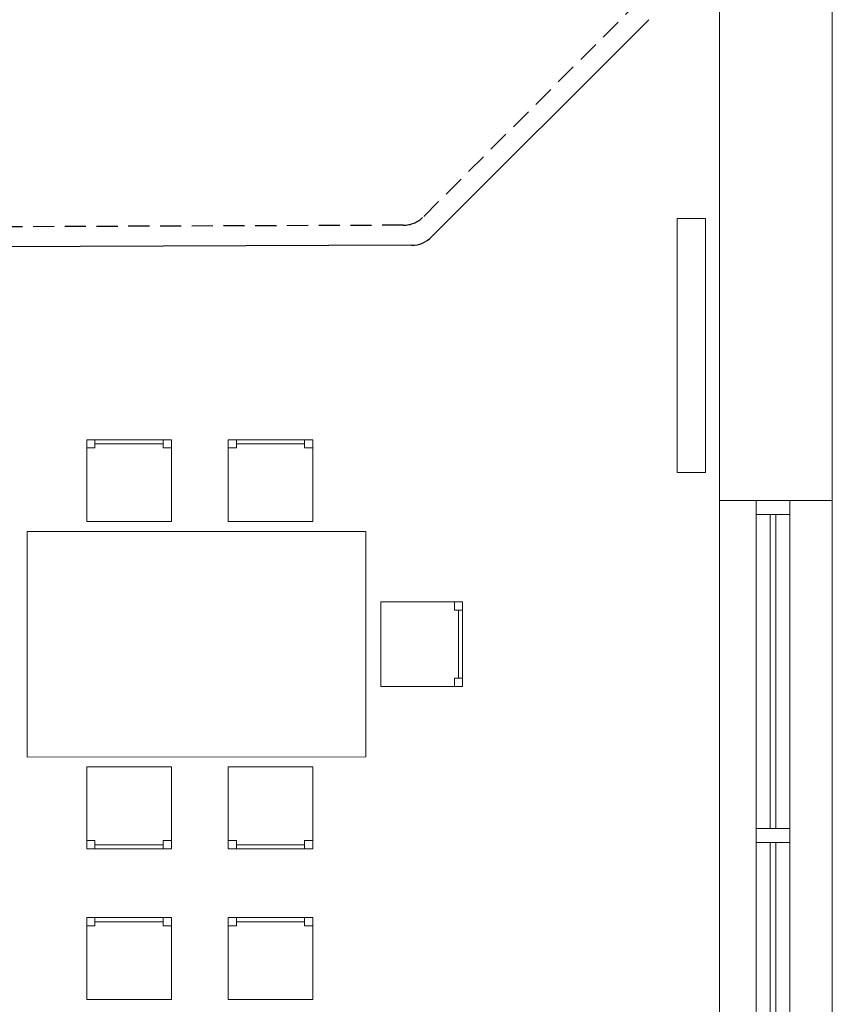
# Model space of a CAD drawing. Header units: millimetres. Extents: x -84458 to 77911, y -55868 to -29230.
# Tile 72 of 103: x 69049 to 69337, y -31299 to -30950. Entities that reach past the tile are written whole.
import ezdxf

# ---------------------------------------------------------------- set-up
doc = ezdxf.new("R2010")
doc.units = ezdxf.units.MM
doc.linetypes.add('DASHED', pattern=[0.75, 0.5, -0.25])
doc.layers.add('CIENKA', color=7, linetype='Continuous', lineweight=20)
doc.layers.add('obwód gniazd', color=1, linetype='Continuous', lineweight=25)

msp = doc.modelspace()

# ---------------------------------------------------------------- linework, layer by layer
at = {"layer": 'CIENKA'}
for p, q in [((69337.47, -31120.23), (69337.47, -30619.23)), ((69297.47, -30659.23), (69297.47, -31120.23)), ((69282.47, -31020.23), (69282.47, -31110.23)), ((69282.47, -31020.23), (69282.47, -31110.23)), ((69282.47, -31020.23), (69282.47, -31110.23)), ((69292.47, -31020.23), (69282.47, -31020.23)), ((69292.47, -31020.23), (69282.47, -31020.23)), ((69292.47, -31020.23), (69282.47, -31020.23)), ((69292.47, -31110.23), (69292.47, -31020.23)), ((69292.47, -31110.23), (69292.47, -31020.23)), ((69292.47, -31110.23), (69292.47, -31020.23)), ((69073.16, -31127.68), (69073.16, -31098.68)), ((69073.16, -31098.68), (69103.16, -31098.68)), ((69076.06, -31098.68), (69076.06, -31101.58)), ((69100.26, -31098.68), (69100.26, -31101.58)), ((69103.16, -31098.68), (69103.16, -31127.68)), ((69123.29, -31127.68), (69123.29, -31098.68)), ((69123.29, -31098.68), (69153.29, -31098.68)), ((69126.19, -31098.68), (69126.19, -31101.58)), ((69150.39, -31098.68), (69150.39, -31101.58)), ((69153.29, -31098.68), (69153.29, -31127.68)), ((69073.16, -31101.58), (69076.06, -31101.58)), ((69076.06, -31100.13), (69100.26, -31100.13)), ((69103.16, -31101.58), (69100.26, -31101.58)), ((69123.29, -31101.58), (69126.19, -31101.58)), ((69126.19, -31100.13), (69150.39, -31100.13)), ((69153.29, -31101.58), (69150.39, -31101.58)), ((69282.47, -31110.23), (69292.47, -31110.23)), ((69282.47, -31110.23), (69292.47, -31110.23)), ((69282.47, -31110.23), (69292.47, -31110.23)), ((69297.47, -31120.23), (69297.47, -31590.23)), ((69297.47, -31120.23), (69337.47, -31120.23)), ((69310.47, -31120.23), (69310.47, -31590.23)), ((69322.47, -31120.23), (69322.47, -31590.23)), ((69337.47, -31120.23), (69337.47, -31590.23)), ((69322.47, -31125.23), (69310.47, -31125.23)), ((69315.47, -31125.23), (69315.47, -31236.48)), ((69317.47, -31125.23), (69317.47, -31236.48)), ((69103.16, -31127.68), (69073.16, -31127.68)), ((69153.29, -31127.68), (69123.29, -31127.68)), ((69052.05, -31131.2), (69172.05, -31131.16)), ((69052.05, -31131.2), (69172.05, -31131.16)), ((69052.08, -31211.2), (69052.05, -31131.2)), ((69052.08, -31211.2), (69052.05, -31131.2)), ((69172.05, -31131.16), (69172.08, -31211.16)), ((69172.05, -31131.16), (69172.08, -31211.16)), ((69177.38, -31156.16), (69206.38, -31156.16)), ((69177.38, -31186.16), (69177.38, -31156.16)), ((69203.48, -31156.16), (69203.48, -31159.06)), ((69206.38, -31156.16), (69206.38, -31186.16)), ((69206.38, -31159.06), (69203.48, -31159.06)), ((69204.93, -31159.06), (69204.93, -31183.26)), ((69206.38, -31183.26), (69203.48, -31183.26)), ((69203.48, -31186.16), (69203.48, -31183.26)), ((69206.38, -31186.16), (69177.38, -31186.16)), ((69172.08, -31211.16), (69052.08, -31211.2)), ((69172.08, -31211.16), (69052.08, -31211.2)), ((69073.16, -31214.71), (69073.16, -31243.71)), ((69103.16, -31214.71), (69073.16, -31214.71)), ((69103.16, -31243.71), (69103.16, -31214.71)), ((69123.29, -31214.71), (69123.29, -31243.71)), ((69153.29, -31214.71), (69123.29, -31214.71)), ((69153.29, -31243.71), (69153.29, -31214.71)), ((69322.47, -31236.48), (69310.47, -31236.48)), ((69073.16, -31240.81), (69076.06, -31240.81)), ((69076.06, -31243.71), (69076.06, -31240.81)), ((69100.26, -31243.71), (69100.26, -31240.81)), ((69103.16, -31240.81), (69100.26, -31240.81)), ((69123.29, -31240.81), (69126.19, -31240.81)), ((69126.19, -31243.71), (69126.19, -31240.81)), ((69150.39, -31243.71), (69150.39, -31240.81)), ((69153.29, -31240.81), (69150.39, -31240.81)), ((69322.47, -31241.48), (69310.47, -31241.48)), ((69315.47, -31241.48), (69315.47, -31352.73)), ((69317.47, -31241.48), (69317.47, -31352.73)), ((69073.16, -31243.71), (69103.16, -31243.71)), ((69076.06, -31242.26), (69100.26, -31242.26)), ((69123.29, -31243.71), (69153.29, -31243.71)), ((69126.19, -31242.26), (69150.39, -31242.26)), ((69073.16, -31297.13), (69073.16, -31268.13)), ((69073.16, -31268.13), (69103.16, -31268.13)), ((69076.06, -31268.13), (69076.06, -31271.03)), ((69076.06, -31269.58), (69100.26, -31269.58)), ((69100.26, -31268.13), (69100.26, -31271.03)), ((69103.16, -31268.13), (69103.16, -31297.13)), ((69123.29, -31297.13), (69123.29, -31268.13)), ((69123.29, -31268.13), (69153.29, -31268.13)), ((69126.19, -31268.13), (69126.19, -31271.03)), ((69126.19, -31269.58), (69150.39, -31269.58)), ((69150.39, -31268.13), (69150.39, -31271.03)), ((69153.29, -31268.13), (69153.29, -31297.13)), ((69073.16, -31271.03), (69076.06, -31271.03)), ((69103.16, -31271.03), (69100.26, -31271.03)), ((69123.29, -31271.03), (69126.19, -31271.03)), ((69153.29, -31271.03), (69150.39, -31271.03)), ((69103.16, -31297.13), (69073.16, -31297.13)), ((69153.29, -31297.13), (69123.29, -31297.13))]:
    msp.add_line(p, q, dxfattribs=at)
at = {"layer": 'obwód gniazd', "linetype": 'DASHED', "ltscale": 15}
for p, q in [((69269.5, -30942.61), (69192.45, -31019.66)), ((69185.38, -31022.59), (68936.68, -31023.58))]:
    msp.add_line(p, q, dxfattribs=at)
at = {"layer": 'obwód gniazd', "ltscale": 2}
for p, q in [((69272.44, -30949.71), (69195.39, -31026.76)), ((69188.32, -31029.69), (68936.68, -31030.68))]:
    msp.add_line(p, q, dxfattribs=at)
at = {"layer": 'obwód gniazd', "linetype": 'DASHED', "ltscale": 15}
msp.add_arc((69185.38, -31012.59), 10, 270, 315, dxfattribs=at)
at = {"layer": 'obwód gniazd', "ltscale": 2}
msp.add_arc((69188.32, -31019.69), 10, 270, 315, dxfattribs=at)

doc.saveas('drawing.dxf')
